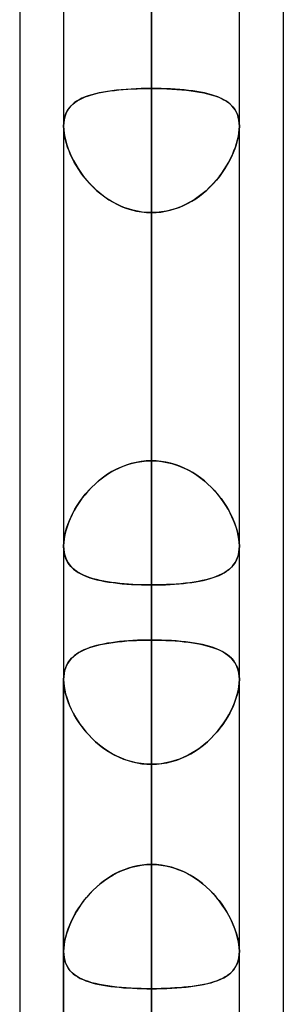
# Model space of a CAD drawing. Header units: millimetres. Extents: x -132 to 52, y -156 to 156.
# Tile 23 of 79: x -64 to -62.5, y -46.92 to -41.31. Entities that reach past the tile are written whole.
import ezdxf

# ---------------------------------------------------------------- set-up
doc = ezdxf.new("R2010")
doc.units = ezdxf.units.MM
doc.layers.add('MAIN-1', color=7, linetype='Continuous')

msp = doc.modelspace()

# ---------------------------------------------------------------- linework, layer by layer
at = {"layer": 'MAIN-1'}
for p, q in [((-63.25, 0), (-63.25, -68.2038)), ((-63.25, 0), (-63.25, -69.0087)), ((-63.25, 0), (-63.25, -62.6857)), ((-63.25, 0), (-63.25, -63.3931)), ((-63.25, 0), (-63.25, -57.167)), ((-63.25, 0), (-63.25, -57.8746)), ((-63.25, 0), (-63.25, -51.6477)), ((-63.25, 0), (-63.25, -52.3553)), ((-63.25, 0), (-63.25, -46.1275)), ((-63.25, 0), (-63.25, -46.8352)), ((-63.25, 0), (-63.25, -41.314)), ((-63.75, 0), (-63.75, -68.6965)), ((-63.75, 0), (-63.75, -68.6965)), ((-63.75, 0), (-63.75, -63.1787)), ((-63.75, 0), (-63.75, -63.1787)), ((-63.75, 0), (-63.75, -57.6605)), ((-63.75, 0), (-63.75, -57.6605)), ((-63.75, 0), (-63.75, -52.1417)), ((-63.75, 0), (-63.75, -52.1417)), ((-63.75, 0), (-63.75, -46.6221)), ((-63.75, 0), (-63.75, -46.6221)), ((-63.25, -69.0087), (-63.25, 0)), ((-63.25, -68.2038), (-63.25, 0)), ((-63.25, -63.3931), (-63.25, 0)), ((-63.25, -62.6857), (-63.25, 0)), ((-63.25, -57.8746), (-63.25, 0)), ((-63.25, -57.167), (-63.25, 0)), ((-63.25, -52.3553), (-63.25, 0)), ((-63.25, -51.6477), (-63.25, 0)), ((-63.25, -46.8352), (-63.25, 0)), ((-63.25, -46.1275), (-63.25, 0)), ((-63.25, -41.314), (-63.25, 0)), ((-62.75, -46.6221), (-62.75, 0)), ((-62.75, -46.6221), (-62.75, 0)), ((-62.75, -52.1417), (-62.75, 0)), ((-62.75, -52.1417), (-62.75, 0)), ((-62.75, -57.6605), (-62.75, 0)), ((-62.75, -57.6605), (-62.75, 0)), ((-62.75, -63.1787), (-62.75, 0)), ((-62.75, -63.1787), (-62.75, 0)), ((-62.75, -68.5822), (-62.75, 0)), ((-62.75, -68.5822), (-62.75, 0)), ((-64, -36.0271), (-64, -69.1197)), ((-64, -36.0271), (-64, -69.1197)), ((-62.5, -36.3893), (-62.5, -68.5488)), ((-62.5, -36.3893), (-62.5, -68.7575)), ((-63.25, -36.8962), (-63.25, -41.7062)), ((-63.25, -41.7062), (-63.25, -36.8962)), ((-63.25, -43.8275), (-63.25, -39.0175)), ((-63.25, -39.0175), (-63.25, -43.8275)), ((-64, -39.2091), (-64, -72.3017)), ((-64, -39.2091), (-64, -69.1197)), ((-63.25, -39.1762), (-63.25, -52.7)), ((-63.75, -39.5486), (-63.75, -53.2)), ((-63.75, -39.5486), (-63.75, -53.2)), ((-62.5, -39.5712), (-62.5, -68.7575)), ((-62.5, -39.5712), (-62.5, -71.9395)), ((-62.75, -53.2), (-62.75, -39.6748)), ((-62.75, -53.2), (-62.75, -39.6748)), ((-63.25, -53.7), (-63.25, -40.0337)), ((-63.25, -40.0337), (-63.25, -44.8487)), ((-63.25, -44.8487), (-63.25, -40.0337)), ((-63.25, -46.1275), (-63.25, -41.314)), ((-63.25, -41.314), (-63.25, -46.1275)), ((-63.5907, -41.7416), (-63.5712, -41.7364)), ((-63.5693, -41.7359), (-63.5902, -41.7415)), ((-63.5712, -41.7364), (-63.5508, -41.7316)), ((-63.5472, -41.7309), (-63.5693, -41.7359)), ((-63.5508, -41.7316), (-63.5295, -41.7274)), ((-63.524, -41.7264), (-63.5472, -41.7309)), ((-63.5295, -41.7274), (-63.5073, -41.7235)), ((-63.4999, -41.7224), (-63.524, -41.7264)), ((-63.5073, -41.7235), (-63.4843, -41.7201)), ((-63.4748, -41.7189), (-63.4999, -41.7224)), ((-63.4843, -41.7201), (-63.4604, -41.7172)), ((-63.4489, -41.7159), (-63.4748, -41.7189)), ((-63.4604, -41.7172), (-63.4358, -41.7145)), ((-63.4221, -41.7132), (-63.4489, -41.7159)), ((-63.4358, -41.7145), (-63.4105, -41.7123)), ((-63.3945, -41.7111), (-63.4221, -41.7132)), ((-63.4105, -41.7123), (-63.3848, -41.7104)), ((-63.3663, -41.7093), (-63.3945, -41.7111)), ((-63.3848, -41.7104), (-63.3585, -41.7088)), ((-63.3377, -41.7079), (-63.3663, -41.7093)), ((-63.3585, -41.7088), (-63.3319, -41.7077)), ((-63.3088, -41.7069), (-63.3377, -41.7079)), ((-63.3319, -41.7077), (-63.3049, -41.7068)), ((-63.2795, -41.7063), (-63.3088, -41.7069)), ((-63.3049, -41.7068), (-63.2775, -41.7063)), ((-63.25, -41.7062), (-63.2795, -41.7063)), ((-63.2775, -41.7063), (-63.25, -41.7062)), ((-63.25, -43.8275), (-63.25, -41.7062)), ((-63.25, -41.7062), (-63.25, -43.8275)), ((-63.2225, -41.7063), (-63.25, -41.7062)), ((-63.25, -41.7062), (-63.2205, -41.7063)), ((-63.1951, -41.7068), (-63.2225, -41.7063)), ((-63.2205, -41.7063), (-63.1912, -41.7069)), ((-63.1681, -41.7077), (-63.1951, -41.7068)), ((-63.1912, -41.7069), (-63.1623, -41.7079)), ((-63.1415, -41.7088), (-63.1681, -41.7077)), ((-63.1623, -41.7079), (-63.1337, -41.7093)), ((-63.1152, -41.7104), (-63.1415, -41.7088)), ((-63.1337, -41.7093), (-63.1055, -41.7111)), ((-63.0895, -41.7123), (-63.1152, -41.7104)), ((-63.1055, -41.7111), (-63.0779, -41.7132)), ((-63.0642, -41.7145), (-63.0895, -41.7123)), ((-63.0779, -41.7132), (-63.0511, -41.7159)), ((-63.0396, -41.7172), (-63.0642, -41.7145)), ((-63.0511, -41.7159), (-63.0252, -41.7189)), ((-63.0157, -41.7201), (-63.0396, -41.7172)), ((-63.0252, -41.7189), (-63.0001, -41.7224)), ((-62.9927, -41.7235), (-63.0157, -41.7201)), ((-63.0001, -41.7224), (-62.976, -41.7264)), ((-62.9705, -41.7274), (-62.9927, -41.7235)), ((-62.976, -41.7264), (-62.9528, -41.7309)), ((-62.9492, -41.7316), (-62.9705, -41.7274)), ((-62.9528, -41.7309), (-62.9307, -41.7359)), ((-62.9288, -41.7364), (-62.9492, -41.7316)), ((-62.9307, -41.7359), (-62.9098, -41.7415)), ((-62.9093, -41.7416), (-62.9288, -41.7364)), ((-63.7079, -41.8046), (-63.6972, -41.7944)), ((-63.6897, -41.7881), (-63.7019, -41.7986)), ((-63.6972, -41.7944), (-63.6854, -41.7849)), ((-63.6763, -41.7786), (-63.6897, -41.7881)), ((-63.6854, -41.7849), (-63.6724, -41.7761)), ((-63.6616, -41.7698), (-63.6763, -41.7786)), ((-63.6724, -41.7761), (-63.6582, -41.768)), ((-63.6456, -41.7617), (-63.6616, -41.7698)), ((-63.6582, -41.768), (-63.643, -41.7605)), ((-63.6284, -41.7543), (-63.6456, -41.7617)), ((-63.643, -41.7605), (-63.6267, -41.7537)), ((-63.6099, -41.7476), (-63.6284, -41.7543)), ((-63.6267, -41.7537), (-63.6092, -41.7474)), ((-63.5902, -41.7415), (-63.6099, -41.7476)), ((-63.6092, -41.7474), (-63.5907, -41.7416)), ((-62.9098, -41.7415), (-62.8901, -41.7476)), ((-62.8908, -41.7474), (-62.9093, -41.7416)), ((-62.8733, -41.7537), (-62.8908, -41.7474)), ((-62.8901, -41.7476), (-62.8716, -41.7543)), ((-62.857, -41.7605), (-62.8733, -41.7537)), ((-62.8716, -41.7543), (-62.8544, -41.7617)), ((-62.8418, -41.768), (-62.857, -41.7605)), ((-62.8544, -41.7617), (-62.8384, -41.7698)), ((-62.8276, -41.7761), (-62.8418, -41.768)), ((-62.8384, -41.7698), (-62.8237, -41.7786)), ((-62.8146, -41.7849), (-62.8276, -41.7761)), ((-62.8237, -41.7786), (-62.8103, -41.7881)), ((-62.8028, -41.7944), (-62.8146, -41.7849)), ((-62.8103, -41.7881), (-62.7981, -41.7986)), ((-62.7921, -41.8046), (-62.8028, -41.7944)), ((-63.7376, -41.8508), (-63.743, -41.8668)), ((-63.7392, -41.8549), (-63.7332, -41.8409)), ((-63.7307, -41.8361), (-63.7376, -41.8508)), ((-63.7332, -41.8409), (-63.7259, -41.8278)), ((-63.7224, -41.8225), (-63.7307, -41.8361)), ((-63.7259, -41.8278), (-63.7175, -41.8158)), ((-63.7128, -41.81), (-63.7224, -41.8225)), ((-63.7175, -41.8158), (-63.7079, -41.8046)), ((-63.7019, -41.7986), (-63.7128, -41.81)), ((-62.7981, -41.7986), (-62.7872, -41.81)), ((-62.7825, -41.8158), (-62.7921, -41.8046)), ((-62.7872, -41.81), (-62.7776, -41.8225)), ((-62.7741, -41.8278), (-62.7825, -41.8158)), ((-62.7776, -41.8225), (-62.7693, -41.8361)), ((-62.7668, -41.8409), (-62.7741, -41.8278)), ((-62.7693, -41.8361), (-62.7624, -41.8508)), ((-62.7608, -41.8549), (-62.7668, -41.8409)), ((-62.7624, -41.8508), (-62.757, -41.8668)), ((-63.7492, -41.9021), (-63.75, -41.9212)), ((-63.75, -41.9212), (-63.7493, -41.9033)), ((-63.7493, -41.9033), (-63.7473, -41.8862)), ((-63.7469, -41.8839), (-63.7492, -41.9021)), ((-63.7473, -41.8862), (-63.7439, -41.8701)), ((-63.743, -41.8668), (-63.7469, -41.8839)), ((-63.7439, -41.8701), (-63.7392, -41.8549)), ((-62.7561, -41.8701), (-62.7608, -41.8549)), ((-62.757, -41.8668), (-62.7531, -41.8839)), ((-62.7527, -41.8862), (-62.7561, -41.8701)), ((-62.7531, -41.8839), (-62.7508, -41.9021)), ((-62.7507, -41.9033), (-62.7527, -41.8862)), ((-62.7508, -41.9021), (-62.75, -41.9212)), ((-62.75, -41.9212), (-62.7507, -41.9033)), ((-63.75, -41.9212), (-63.7493, -41.9408)), ((-63.7494, -41.9395), (-63.75, -41.9212)), ((-63.75, -41.9212), (-63.75, -44.3126)), ((-63.75, -41.9212), (-63.75, -44.3126)), ((-63.7475, -41.9586), (-63.7494, -41.9395)), ((-63.7493, -41.9408), (-63.7471, -41.9613)), ((-63.7442, -41.9784), (-63.7475, -41.9586)), ((-63.7471, -41.9613), (-63.7434, -41.9826)), ((-62.7529, -41.9613), (-62.7566, -41.9826)), ((-62.7558, -41.9784), (-62.7525, -41.9586)), ((-62.7507, -41.9408), (-62.7529, -41.9613)), ((-62.7525, -41.9586), (-62.7506, -41.9395)), ((-62.75, -41.9212), (-62.7507, -41.9408)), ((-62.7506, -41.9395), (-62.75, -41.9212)), ((-62.75, -44.3126), (-62.75, -41.9212)), ((-62.75, -44.3126), (-62.75, -41.9212)), ((-63.7398, -41.9989), (-63.7442, -41.9784)), ((-63.7434, -41.9826), (-63.7384, -42.0045)), ((-63.7341, -42.0197), (-63.7398, -41.9989)), ((-63.7384, -42.0045), (-63.732, -42.0267)), ((-63.7273, -42.0408), (-63.7341, -42.0197)), ((-62.7727, -42.0408), (-62.7659, -42.0197)), ((-62.7616, -42.0045), (-62.768, -42.0267)), ((-62.7659, -42.0197), (-62.7602, -41.9989)), ((-62.7566, -41.9826), (-62.7616, -42.0045)), ((-62.7602, -41.9989), (-62.7558, -41.9784)), ((-63.732, -42.0267), (-63.7243, -42.0492)), ((-63.7194, -42.062), (-63.7273, -42.0408)), ((-63.7243, -42.0492), (-63.7153, -42.0718)), ((-63.7104, -42.0833), (-63.7194, -42.062)), ((-63.7153, -42.0718), (-63.7052, -42.0945)), ((-62.7847, -42.0718), (-62.7948, -42.0945)), ((-62.7896, -42.0833), (-62.7806, -42.062)), ((-62.7757, -42.0492), (-62.7847, -42.0718)), ((-62.7806, -42.062), (-62.7727, -42.0408)), ((-62.768, -42.0267), (-62.7757, -42.0492)), ((-63.7003, -42.1046), (-63.7104, -42.0833)), ((-63.7052, -42.0945), (-63.6938, -42.1172)), ((-63.6893, -42.1257), (-63.7003, -42.1046)), ((-63.6938, -42.1172), (-63.6812, -42.1399)), ((-63.6772, -42.1467), (-63.6893, -42.1257)), ((-62.8228, -42.1467), (-62.8107, -42.1257)), ((-62.8062, -42.1172), (-62.8188, -42.1399)), ((-62.8107, -42.1257), (-62.7997, -42.1046)), ((-62.7948, -42.0945), (-62.8062, -42.1172)), ((-62.7997, -42.1046), (-62.7896, -42.0833)), ((-63.6812, -42.1399), (-63.6675, -42.1624)), ((-63.6641, -42.1676), (-63.6772, -42.1467)), ((-63.6675, -42.1624), (-63.6525, -42.1847)), ((-63.65, -42.1882), (-63.6641, -42.1676)), ((-63.6525, -42.1847), (-63.6363, -42.2066)), ((-63.6348, -42.2086), (-63.65, -42.1882)), ((-62.8652, -42.2086), (-62.85, -42.1882)), ((-62.8475, -42.1847), (-62.8637, -42.2066)), ((-62.85, -42.1882), (-62.8359, -42.1676)), ((-62.8325, -42.1624), (-62.8475, -42.1847)), ((-62.8359, -42.1676), (-62.8228, -42.1467)), ((-62.8188, -42.1399), (-62.8325, -42.1624)), ((-63.6363, -42.2066), (-63.619, -42.2281)), ((-63.6186, -42.2285), (-63.6348, -42.2086)), ((-63.619, -42.2281), (-63.6006, -42.2489)), ((-63.6015, -42.2479), (-63.6186, -42.2285)), ((-62.881, -42.2281), (-62.8994, -42.2489)), ((-62.8985, -42.2479), (-62.8814, -42.2285)), ((-62.8814, -42.2285), (-62.8652, -42.2086)), ((-62.8637, -42.2066), (-62.881, -42.2281)), ((-63.5833, -42.2668), (-63.6015, -42.2479)), ((-63.6006, -42.2489), (-63.581, -42.2691)), ((-63.5642, -42.285), (-63.5833, -42.2668)), ((-63.581, -42.2691), (-63.5604, -42.2883)), ((-63.5441, -42.3023), (-63.5642, -42.285)), ((-63.5604, -42.2883), (-63.5388, -42.3065)), ((-62.9396, -42.2883), (-62.9612, -42.3065)), ((-62.9559, -42.3023), (-62.9358, -42.285)), ((-62.919, -42.2691), (-62.9396, -42.2883)), ((-62.9358, -42.285), (-62.9167, -42.2668)), ((-62.8994, -42.2489), (-62.919, -42.2691)), ((-62.9167, -42.2668), (-62.8985, -42.2479)), ((-63.5231, -42.3187), (-63.5441, -42.3023)), ((-63.5388, -42.3065), (-63.5163, -42.3237)), ((-63.5014, -42.3341), (-63.5231, -42.3187)), ((-63.5163, -42.3237), (-63.4928, -42.3397)), ((-63.4789, -42.3483), (-63.5014, -42.3341)), ((-63.4928, -42.3397), (-63.4685, -42.3544)), ((-63.4556, -42.3614), (-63.4789, -42.3483)), ((-63.4685, -42.3544), (-63.4432, -42.3676)), ((-63.0315, -42.3544), (-63.0568, -42.3676)), ((-63.0444, -42.3614), (-63.0211, -42.3483)), ((-63.0072, -42.3397), (-63.0315, -42.3544)), ((-63.0211, -42.3483), (-62.9986, -42.3341)), ((-62.9837, -42.3237), (-63.0072, -42.3397)), ((-62.9986, -42.3341), (-62.9769, -42.3187)), ((-62.9612, -42.3065), (-62.9837, -42.3237)), ((-62.9769, -42.3187), (-62.9559, -42.3023)), ((-63.4315, -42.3732), (-63.4556, -42.3614)), ((-63.4432, -42.3676), (-63.4172, -42.3794)), ((-63.4068, -42.3836), (-63.4315, -42.3732)), ((-63.4172, -42.3794), (-63.3905, -42.3896)), ((-63.3816, -42.3926), (-63.4068, -42.3836)), ((-63.3905, -42.3896), (-63.3632, -42.3981)), ((-63.3559, -42.4), (-63.3816, -42.3926)), ((-63.3632, -42.3981), (-63.3353, -42.4048)), ((-63.3298, -42.4058), (-63.3559, -42.4)), ((-63.3353, -42.4048), (-63.3071, -42.4096)), ((-63.3035, -42.4101), (-63.3298, -42.4058)), ((-63.3071, -42.4096), (-63.2787, -42.4125)), ((-63.2769, -42.4126), (-63.3035, -42.4101)), ((-63.2787, -42.4125), (-63.25, -42.4135)), ((-63.25, -42.4135), (-63.2769, -42.4126)), ((-63.2213, -42.4125), (-63.25, -42.4135)), ((-63.25, -42.4135), (-63.2231, -42.4126)), ((-63.2231, -42.4126), (-63.1965, -42.4101)), ((-63.1929, -42.4096), (-63.2213, -42.4125)), ((-63.1965, -42.4101), (-63.1702, -42.4058)), ((-63.1647, -42.4048), (-63.1929, -42.4096)), ((-63.1702, -42.4058), (-63.1441, -42.4)), ((-63.1368, -42.3981), (-63.1647, -42.4048)), ((-63.1441, -42.4), (-63.1184, -42.3926)), ((-63.1095, -42.3896), (-63.1368, -42.3981)), ((-63.1184, -42.3926), (-63.0932, -42.3836)), ((-63.0828, -42.3794), (-63.1095, -42.3896)), ((-63.0932, -42.3836), (-63.0685, -42.3732)), ((-63.0568, -42.3676), (-63.0828, -42.3794)), ((-63.0685, -42.3732), (-63.0444, -42.3614)), ((-63.25, -42.4135), (-63.25, -44.5348)), ((-63.25, -44.5348), (-63.25, -42.4135)), ((-63.25, -42.4135), (-63.25, -47.2231)), ((-63.25, -47.2231), (-63.25, -42.4135)), ((-63.4604, -43.8811), (-63.4358, -43.8689)), ((-63.4221, -43.8629), (-63.4489, -43.8752)), ((-63.4358, -43.8689), (-63.4105, -43.8582)), ((-63.3945, -43.8522), (-63.4221, -43.8629)), ((-63.4105, -43.8582), (-63.3848, -43.849)), ((-63.3663, -43.8434), (-63.3945, -43.8522)), ((-63.3848, -43.849), (-63.3585, -43.8413)), ((-63.3377, -43.8365), (-63.3663, -43.8434)), ((-63.3585, -43.8413), (-63.3319, -43.8353)), ((-63.3088, -43.8315), (-63.3377, -43.8365)), ((-63.3319, -43.8353), (-63.3049, -43.831)), ((-63.2795, -43.8285), (-63.3088, -43.8315)), ((-63.3049, -43.831), (-63.2775, -43.8284)), ((-63.25, -43.8275), (-63.2795, -43.8285)), ((-63.2775, -43.8284), (-63.25, -43.8275)), ((-63.25, -43.8275), (-63.2205, -43.8285)), ((-63.2225, -43.8284), (-63.25, -43.8275)), ((-63.1951, -43.831), (-63.2225, -43.8284)), ((-63.2205, -43.8285), (-63.1912, -43.8315)), ((-63.1681, -43.8353), (-63.1951, -43.831)), ((-63.1912, -43.8315), (-63.1623, -43.8365)), ((-63.1415, -43.8413), (-63.1681, -43.8353)), ((-63.1623, -43.8365), (-63.1337, -43.8434)), ((-63.1152, -43.849), (-63.1415, -43.8413)), ((-63.1337, -43.8434), (-63.1055, -43.8522)), ((-63.0895, -43.8582), (-63.1152, -43.849)), ((-63.1055, -43.8522), (-63.0779, -43.8629)), ((-63.0642, -43.8689), (-63.0895, -43.8582)), ((-63.0779, -43.8629), (-63.0511, -43.8752)), ((-63.0396, -43.8811), (-63.0642, -43.8689)), ((-63.5508, -43.942), (-63.5295, -43.9251)), ((-63.524, -43.9211), (-63.5472, -43.939)), ((-63.5295, -43.9251), (-63.5073, -43.9093)), ((-63.4999, -43.9044), (-63.524, -43.9211)), ((-63.5073, -43.9093), (-63.4843, -43.8946)), ((-63.4748, -43.889), (-63.4999, -43.9044)), ((-63.4843, -43.8946), (-63.4604, -43.8811)), ((-63.4489, -43.8752), (-63.4748, -43.889)), ((-63.0511, -43.8752), (-63.0252, -43.889)), ((-63.0157, -43.8946), (-63.0396, -43.8811)), ((-63.0252, -43.889), (-63.0001, -43.9044)), ((-62.9927, -43.9093), (-63.0157, -43.8946)), ((-63.0001, -43.9044), (-62.976, -43.9211)), ((-62.9705, -43.9251), (-62.9927, -43.9093)), ((-62.976, -43.9211), (-62.9528, -43.939)), ((-62.9492, -43.942), (-62.9705, -43.9251)), ((-63.5902, -43.9782), (-63.6099, -43.999)), ((-63.6092, -43.9983), (-63.5907, -43.9787)), ((-63.5907, -43.9787), (-63.5712, -43.9599)), ((-63.5693, -43.9582), (-63.5902, -43.9782)), ((-63.5712, -43.9599), (-63.5508, -43.942)), ((-63.5472, -43.939), (-63.5693, -43.9582)), ((-62.9528, -43.939), (-62.9307, -43.9582)), ((-62.9288, -43.9599), (-62.9492, -43.942)), ((-62.9307, -43.9582), (-62.9098, -43.9782)), ((-62.9093, -43.9787), (-62.9288, -43.9599)), ((-62.9098, -43.9782), (-62.8901, -43.999)), ((-62.8908, -43.9983), (-62.9093, -43.9787)), ((-63.6582, -44.0602), (-63.643, -44.0391)), ((-63.6284, -44.0206), (-63.6456, -44.0426)), ((-63.643, -44.0391), (-63.6267, -44.0184)), ((-63.6099, -43.999), (-63.6284, -44.0206)), ((-63.6267, -44.0184), (-63.6092, -43.9983)), ((-62.8733, -44.0184), (-62.8908, -43.9983)), ((-62.8901, -43.999), (-62.8716, -44.0206)), ((-62.857, -44.0391), (-62.8733, -44.0184)), ((-62.8716, -44.0206), (-62.8544, -44.0426)), ((-62.8418, -44.0602), (-62.857, -44.0391)), ((-63.6763, -44.0879), (-63.6897, -44.1108)), ((-63.6854, -44.1032), (-63.6724, -44.0816)), ((-63.6616, -44.0651), (-63.6763, -44.0879)), ((-63.6724, -44.0816), (-63.6582, -44.0602)), ((-63.6456, -44.0426), (-63.6616, -44.0651)), ((-62.8544, -44.0426), (-62.8384, -44.0651)), ((-62.8276, -44.0816), (-62.8418, -44.0602)), ((-62.8384, -44.0651), (-62.8237, -44.0879)), ((-62.8146, -44.1032), (-62.8276, -44.0816)), ((-62.8237, -44.0879), (-62.8103, -44.1108)), ((-63.7175, -44.1684), (-63.7079, -44.1466)), ((-63.7019, -44.134), (-63.7128, -44.1573)), ((-63.7079, -44.1466), (-63.6972, -44.1249)), ((-63.6897, -44.1108), (-63.7019, -44.134)), ((-63.6972, -44.1249), (-63.6854, -44.1032)), ((-62.8028, -44.1249), (-62.8146, -44.1032)), ((-62.8103, -44.1108), (-62.7981, -44.134)), ((-62.7921, -44.1466), (-62.8028, -44.1249)), ((-62.7981, -44.134), (-62.7872, -44.1573)), ((-62.7825, -44.1684), (-62.7921, -44.1466)), ((-63.7307, -44.2039), (-63.7376, -44.2269)), ((-63.7332, -44.2116), (-63.7259, -44.1901)), ((-63.7224, -44.1807), (-63.7307, -44.2039)), ((-63.7259, -44.1901), (-63.7175, -44.1684)), ((-63.7128, -44.1573), (-63.7224, -44.1807)), ((-62.7872, -44.1573), (-62.7776, -44.1807)), ((-62.7741, -44.1901), (-62.7825, -44.1684)), ((-62.7776, -44.1807), (-62.7693, -44.2039)), ((-62.7668, -44.2116), (-62.7741, -44.1901)), ((-62.7693, -44.2039), (-62.7624, -44.2269)), ((-63.7473, -44.2742), (-63.7439, -44.2538)), ((-63.743, -44.2495), (-63.7469, -44.2714)), ((-63.7439, -44.2538), (-63.7392, -44.2329)), ((-63.7376, -44.2269), (-63.743, -44.2495)), ((-63.7392, -44.2329), (-63.7332, -44.2116)), ((-62.7608, -44.2329), (-62.7668, -44.2116)), ((-62.7624, -44.2269), (-62.757, -44.2495)), ((-62.7561, -44.2538), (-62.7608, -44.2329)), ((-62.757, -44.2495), (-62.7531, -44.2714)), ((-62.7527, -44.2742), (-62.7561, -44.2538)), ((-63.7492, -44.2925), (-63.75, -44.3126)), ((-63.75, -44.3125), (-63.7493, -44.2938)), ((-63.75, -44.3131), (-63.75, -44.3125)), ((-63.75, -44.3126), (-63.7493, -44.3313)), ((-63.75, -44.3136), (-63.75, -44.3131)), ((-63.75, -44.3141), (-63.75, -44.3136)), ((-63.75, -44.3146), (-63.75, -44.3141)), ((-63.75, -44.3152), (-63.75, -44.3146)), ((-63.75, -44.3157), (-63.75, -44.3152)), ((-63.7491, -44.333), (-63.75, -44.3157)), ((-63.7493, -44.2938), (-63.7473, -44.2742)), ((-63.7469, -44.2714), (-63.7492, -44.2925)), ((-62.7531, -44.2714), (-62.7508, -44.2925)), ((-62.7507, -44.2938), (-62.7527, -44.2742)), ((-62.7508, -44.2925), (-62.75, -44.3126)), ((-62.75, -44.314), (-62.7508, -44.3326)), ((-62.75, -44.3125), (-62.7507, -44.2938)), ((-62.7506, -44.3301), (-62.75, -44.3125)), ((-62.75, -44.3126), (-62.75, -44.3128)), ((-62.75, -44.3128), (-62.75, -44.3131)), ((-62.75, -44.3131), (-62.75, -44.3133)), ((-62.75, -44.3133), (-62.75, -44.3136)), ((-62.75, -44.3136), (-62.75, -44.3138)), ((-62.75, -44.3138), (-62.75, -44.314)), ((-63.7493, -44.3313), (-63.7471, -44.349)), ((-63.747, -44.3494), (-63.7491, -44.333)), ((-63.7471, -44.349), (-63.7434, -44.3658)), ((-63.7436, -44.3651), (-63.747, -44.3494)), ((-63.739, -44.3798), (-63.7436, -44.3651)), ((-63.7434, -44.3658), (-63.7384, -44.3815)), ((-62.7569, -44.3669), (-62.762, -44.3824)), ((-62.7602, -44.3776), (-62.7558, -44.3626)), ((-62.7531, -44.3502), (-62.7569, -44.3669)), ((-62.7558, -44.3626), (-62.7525, -44.3468)), ((-62.7508, -44.3326), (-62.7531, -44.3502)), ((-62.7525, -44.3468), (-62.7506, -44.3301)), ((-63.7332, -44.3936), (-63.739, -44.3798)), ((-63.7384, -44.3815), (-63.732, -44.396)), ((-63.7262, -44.4064), (-63.7332, -44.3936)), ((-63.732, -44.396), (-63.7243, -44.4095)), ((-63.7182, -44.4183), (-63.7262, -44.4064)), ((-63.7243, -44.4095), (-63.7153, -44.422)), ((-63.7091, -44.4293), (-63.7182, -44.4183)), ((-63.7153, -44.422), (-63.7052, -44.4335)), ((-63.699, -44.4396), (-63.7091, -44.4293)), ((-62.7997, -44.4383), (-62.7896, -44.4279)), ((-62.7852, -44.4227), (-62.7954, -44.4341)), ((-62.7896, -44.4279), (-62.7806, -44.4167)), ((-62.7762, -44.4103), (-62.7852, -44.4227)), ((-62.7806, -44.4167), (-62.7727, -44.4046)), ((-62.7685, -44.3969), (-62.7762, -44.4103)), ((-62.7727, -44.4046), (-62.7659, -44.3916)), ((-62.762, -44.3824), (-62.7685, -44.3969)), ((-62.7659, -44.3916), (-62.7602, -44.3776)), ((-63.7052, -44.4335), (-63.6938, -44.4442)), ((-63.6879, -44.4491), (-63.699, -44.4396)), ((-63.6938, -44.4442), (-63.6812, -44.4541)), ((-63.6758, -44.4579), (-63.6879, -44.4491)), ((-63.6812, -44.4541), (-63.6675, -44.4632)), ((-63.6626, -44.4661), (-63.6758, -44.4579)), ((-63.6675, -44.4632), (-63.6525, -44.4717)), ((-63.6485, -44.4737), (-63.6626, -44.4661)), ((-63.6525, -44.4717), (-63.6363, -44.4795)), ((-63.6333, -44.4808), (-63.6485, -44.4737)), ((-63.6363, -44.4795), (-63.619, -44.4867)), ((-63.6171, -44.4874), (-63.6333, -44.4808)), ((-63.619, -44.4867), (-63.6006, -44.4933)), ((-63.6, -44.4935), (-63.6171, -44.4874)), ((-62.8817, -44.4869), (-62.9001, -44.4935)), ((-62.8985, -44.493), (-62.8814, -44.4868)), ((-62.8644, -44.4798), (-62.8817, -44.4869)), ((-62.8814, -44.4868), (-62.8652, -44.4802)), ((-62.8652, -44.4802), (-62.85, -44.473)), ((-62.8482, -44.4721), (-62.8644, -44.4798)), ((-62.85, -44.473), (-62.8359, -44.4652)), ((-62.8332, -44.4636), (-62.8482, -44.4721)), ((-62.8359, -44.4652), (-62.8228, -44.4569)), ((-62.8194, -44.4545), (-62.8332, -44.4636)), ((-62.8228, -44.4569), (-62.8107, -44.448)), ((-62.8068, -44.4447), (-62.8194, -44.4545)), ((-62.8107, -44.448), (-62.7997, -44.4383)), ((-62.7954, -44.4341), (-62.8068, -44.4447)), ((-63.6006, -44.4933), (-63.581, -44.4993)), ((-63.5818, -44.499), (-63.6, -44.4935)), ((-63.5627, -44.5042), (-63.5818, -44.499)), ((-63.581, -44.4993), (-63.5604, -44.5048)), ((-63.5427, -44.5089), (-63.5627, -44.5042)), ((-63.5604, -44.5048), (-63.5388, -44.5097)), ((-63.5218, -44.5131), (-63.5427, -44.5089)), ((-63.5388, -44.5097), (-63.5163, -44.5142)), ((-63.5001, -44.517), (-63.5218, -44.5131)), ((-63.5163, -44.5142), (-63.4928, -44.5182)), ((-63.4777, -44.5204), (-63.5001, -44.517)), ((-63.4928, -44.5182), (-63.4685, -44.5217)), ((-63.4545, -44.5235), (-63.4777, -44.5204)), ((-63.4685, -44.5217), (-63.4432, -44.5248)), ((-63.4306, -44.5261), (-63.4545, -44.5235)), ((-63.4432, -44.5248), (-63.4172, -44.5275)), ((-63.406, -44.5285), (-63.4306, -44.5261)), ((-63.4172, -44.5275), (-63.3905, -44.5297)), ((-63.3808, -44.5304), (-63.406, -44.5285)), ((-63.3905, -44.5297), (-63.3632, -44.5315)), ((-63.3553, -44.532), (-63.3808, -44.5304)), ((-63.3632, -44.5315), (-63.3353, -44.533)), ((-63.3294, -44.5332), (-63.3553, -44.532)), ((-63.3353, -44.533), (-63.3071, -44.534)), ((-63.3032, -44.5341), (-63.3294, -44.5332)), ((-63.3071, -44.534), (-63.2787, -44.5346)), ((-63.2767, -44.5346), (-63.3032, -44.5341)), ((-63.2787, -44.5346), (-63.25, -44.5348)), ((-63.25, -44.5348), (-63.2767, -44.5346)), ((-63.2214, -44.5346), (-63.25, -44.5348)), ((-63.25, -44.5348), (-63.2231, -44.5346)), ((-63.25, -49.3444), (-63.25, -44.5348)), ((-63.25, -44.5348), (-63.25, -49.3444)), ((-63.2231, -44.5346), (-63.1965, -44.5341)), ((-63.193, -44.534), (-63.2214, -44.5346)), ((-63.1965, -44.5341), (-63.1702, -44.5332)), ((-63.1649, -44.533), (-63.193, -44.534)), ((-63.1702, -44.5332), (-63.1441, -44.532)), ((-63.1371, -44.5316), (-63.1649, -44.533)), ((-63.1441, -44.532), (-63.1184, -44.5304)), ((-63.1098, -44.5297), (-63.1371, -44.5316)), ((-63.1184, -44.5304), (-63.0932, -44.5284)), ((-63.0832, -44.5275), (-63.1098, -44.5297)), ((-63.0932, -44.5284), (-63.0685, -44.526)), ((-63.0572, -44.5248), (-63.0832, -44.5275)), ((-63.0685, -44.526), (-63.0444, -44.5233)), ((-63.032, -44.5218), (-63.0572, -44.5248)), ((-63.0444, -44.5233), (-63.0211, -44.5203)), ((-63.0077, -44.5182), (-63.032, -44.5218)), ((-63.0211, -44.5203), (-62.9986, -44.5168)), ((-62.9843, -44.5143), (-63.0077, -44.5182)), ((-62.9986, -44.5168), (-62.9769, -44.5129)), ((-62.9618, -44.5098), (-62.9843, -44.5143)), ((-62.9769, -44.5129), (-62.9559, -44.5086)), ((-62.9402, -44.5049), (-62.9618, -44.5098)), ((-62.9559, -44.5086), (-62.9358, -44.5038)), ((-62.9197, -44.4995), (-62.9402, -44.5049)), ((-62.9358, -44.5038), (-62.9167, -44.4986)), ((-62.9001, -44.4935), (-62.9197, -44.4995)), ((-62.9167, -44.4986), (-62.8985, -44.493)), ((-63.5637, -44.8807), (-63.5828, -44.8861)), ((-63.5814, -44.8857), (-63.5609, -44.88)), ((-63.5436, -44.8759), (-63.5637, -44.8807)), ((-63.5609, -44.88), (-63.5393, -44.8749)), ((-63.5227, -44.8714), (-63.5436, -44.8759)), ((-63.5393, -44.8749), (-63.5168, -44.8703)), ((-63.501, -44.8674), (-63.5227, -44.8714)), ((-63.5168, -44.8703), (-63.4933, -44.8661)), ((-63.4785, -44.8638), (-63.501, -44.8674)), ((-63.4933, -44.8661), (-63.4689, -44.8624)), ((-63.4552, -44.8606), (-63.4785, -44.8638)), ((-63.4689, -44.8624), (-63.4437, -44.8592)), ((-63.4312, -44.8578), (-63.4552, -44.8606)), ((-63.4437, -44.8592), (-63.4175, -44.8564)), ((-63.4066, -44.8554), (-63.4312, -44.8578)), ((-63.4175, -44.8564), (-63.3907, -44.854)), ((-63.3813, -44.8533), (-63.4066, -44.8554)), ((-63.3907, -44.854), (-63.3634, -44.8521)), ((-63.3556, -44.8516), (-63.3813, -44.8533)), ((-63.3634, -44.8521), (-63.3356, -44.8506)), ((-63.3296, -44.8503), (-63.3556, -44.8516)), ((-63.3356, -44.8506), (-63.3074, -44.8495)), ((-63.3033, -44.8494), (-63.3296, -44.8503)), ((-63.3074, -44.8495), (-63.2789, -44.8489)), ((-63.2768, -44.8488), (-63.3033, -44.8494)), ((-63.2789, -44.8489), (-63.25, -44.8487)), ((-63.25, -44.8487), (-63.2768, -44.8488)), ((-63.25, -44.8487), (-63.25, -60.5)), ((-63.2211, -44.8489), (-63.25, -44.8487)), ((-63.25, -44.8487), (-63.2224, -44.8488)), ((-63.2224, -44.8488), (-63.1951, -44.8494)), ((-63.1924, -44.8495), (-63.2211, -44.8489)), ((-63.1951, -44.8494), (-63.168, -44.8504)), ((-63.1642, -44.8506), (-63.1924, -44.8495)), ((-63.168, -44.8504), (-63.1412, -44.8518)), ((-63.1363, -44.8521), (-63.1642, -44.8506)), ((-63.1412, -44.8518), (-63.1148, -44.8536)), ((-63.1089, -44.854), (-63.1363, -44.8521)), ((-63.1148, -44.8536), (-63.0889, -44.8558)), ((-63.0821, -44.8564), (-63.1089, -44.854)), ((-63.0889, -44.8558), (-63.0636, -44.8583)), ((-63.0559, -44.8592), (-63.0821, -44.8564)), ((-63.0636, -44.8583), (-63.039, -44.8613)), ((-63.0306, -44.8625), (-63.0559, -44.8592)), ((-63.039, -44.8613), (-63.0153, -44.8647)), ((-63.0062, -44.8662), (-63.0306, -44.8625)), ((-63.0153, -44.8647), (-62.9923, -44.8686)), ((-62.9827, -44.8704), (-63.0062, -44.8662)), ((-62.9923, -44.8686), (-62.9702, -44.8729)), ((-62.9601, -44.875), (-62.9827, -44.8704)), ((-62.9702, -44.8729), (-62.9489, -44.8776)), ((-62.9385, -44.8802), (-62.9601, -44.875)), ((-62.9489, -44.8776), (-62.9286, -44.8828)), ((-62.918, -44.8858), (-62.9385, -44.8802)), ((-63.6887, -44.9374), (-63.6998, -44.9472)), ((-63.6936, -44.9415), (-63.6811, -44.9316)), ((-63.6766, -44.9284), (-63.6887, -44.9374)), ((-63.6811, -44.9316), (-63.6674, -44.9224)), ((-63.6635, -44.92), (-63.6766, -44.9284)), ((-63.6674, -44.9224), (-63.6525, -44.9138)), ((-63.6494, -44.9122), (-63.6635, -44.92)), ((-63.6525, -44.9138), (-63.6364, -44.9059)), ((-63.6342, -44.9049), (-63.6494, -44.9122)), ((-63.6364, -44.9059), (-63.6192, -44.8986)), ((-63.6181, -44.8981), (-63.6342, -44.9049)), ((-63.6192, -44.8986), (-63.6009, -44.8918)), ((-63.6009, -44.8918), (-63.6181, -44.8981)), ((-63.6009, -44.8918), (-63.5814, -44.8857)), ((-63.5828, -44.8861), (-63.6009, -44.8918)), ((-62.9286, -44.8828), (-62.9094, -44.8885)), ((-62.8985, -44.8921), (-62.918, -44.8858)), ((-62.9094, -44.8885), (-62.8911, -44.8946)), ((-62.8802, -44.8988), (-62.8985, -44.8921)), ((-62.8911, -44.8946), (-62.8739, -44.9013)), ((-62.8629, -44.9062), (-62.8802, -44.8988)), ((-62.8739, -44.9013), (-62.8578, -44.9086)), ((-62.8469, -44.9141), (-62.8629, -44.9062)), ((-62.8578, -44.9086), (-62.8427, -44.9164)), ((-62.832, -44.9227), (-62.8469, -44.9141)), ((-62.8427, -44.9164), (-62.8288, -44.9248)), ((-62.8184, -44.932), (-62.832, -44.9227)), ((-62.8288, -44.9248), (-62.8159, -44.9339)), ((-62.8059, -44.942), (-62.8184, -44.932)), ((-62.8159, -44.9339), (-62.8041, -44.9436)), ((-63.7381, -45.0043), (-63.7317, -44.9898)), ((-63.727, -44.9813), (-63.7339, -44.9944)), ((-63.7317, -44.9898), (-63.7239, -44.9763)), ((-63.719, -44.9691), (-63.727, -44.9813)), ((-63.7239, -44.9763), (-63.715, -44.9638)), ((-63.7099, -44.9577), (-63.719, -44.9691)), ((-63.715, -44.9638), (-63.7048, -44.9522)), ((-63.6998, -44.9472), (-63.7099, -44.9577)), ((-63.7048, -44.9522), (-63.6936, -44.9415)), ((-62.7946, -44.9527), (-62.8059, -44.942)), ((-62.8041, -44.9436), (-62.7933, -44.9542)), ((-62.7845, -44.9644), (-62.7946, -44.9527)), ((-62.7933, -44.9542), (-62.7836, -44.9656)), ((-62.7756, -44.977), (-62.7845, -44.9644)), ((-62.7836, -44.9656), (-62.775, -44.9779)), ((-62.7679, -44.9906), (-62.7756, -44.977)), ((-62.775, -44.9779), (-62.7676, -44.9912)), ((-62.7616, -45.0052), (-62.7679, -44.9906)), ((-62.7676, -44.9912), (-62.7614, -45.0055)), ((-63.7474, -45.0396), (-63.7494, -45.0564)), ((-63.7492, -45.0543), (-63.7469, -45.0366)), ((-63.7442, -45.0236), (-63.7474, -45.0396)), ((-63.7469, -45.0366), (-63.7432, -45.0199)), ((-63.7396, -45.0085), (-63.7442, -45.0236)), ((-63.7432, -45.0199), (-63.7381, -45.0043)), ((-63.7339, -44.9944), (-63.7396, -45.0085)), ((-62.7565, -45.0209), (-62.7616, -45.0052)), ((-62.7614, -45.0055), (-62.7565, -45.0209)), ((-62.7529, -45.0377), (-62.7565, -45.0209)), ((-62.7565, -45.0209), (-62.753, -45.0372)), ((-62.753, -45.0372), (-62.7508, -45.0544)), ((-62.7507, -45.0554), (-62.7529, -45.0377)), ((-63.75, -45.0728), (-63.7492, -45.0543)), ((-63.7494, -45.0564), (-63.75, -45.0741)), ((-63.75, -45.073), (-63.75, -45.0728)), ((-63.75, -45.0732), (-63.75, -45.073)), ((-63.75, -45.0734), (-63.75, -45.0732)), ((-63.75, -45.0736), (-63.75, -45.0734)), ((-63.75, -45.0739), (-63.75, -45.0736)), ((-63.75, -45.0741), (-63.75, -45.0739)), ((-63.75, -45.074), (-63.75, -61)), ((-63.75, -61), (-63.75, -45.074)), ((-63.7492, -45.0942), (-63.75, -45.0741)), ((-63.75, -45.0741), (-63.7493, -45.0931)), ((-63.7493, -45.0931), (-63.7472, -45.1131)), ((-63.7469, -45.1153), (-63.7492, -45.0942)), ((-62.7531, -45.1153), (-62.7508, -45.0942)), ((-62.7507, -45.0931), (-62.7528, -45.1131)), ((-62.7508, -45.0544), (-62.75, -45.0725)), ((-62.7508, -45.0942), (-62.75, -45.0741)), ((-62.75, -45.0741), (-62.7507, -45.0554)), ((-62.75, -45.0741), (-62.7507, -45.0931)), ((-62.75, -45.0725), (-62.75, -45.0728)), ((-62.75, -45.0728), (-62.75, -45.0731)), ((-62.75, -45.0731), (-62.75, -45.0733)), ((-62.75, -45.0733), (-62.75, -45.0736)), ((-62.75, -45.0736), (-62.75, -45.0738)), ((-62.75, -45.0738), (-62.75, -45.0741)), ((-62.75, -61), (-62.75, -45.074)), ((-62.75, -61), (-62.75, -45.074)), ((-63.7472, -45.1131), (-63.7437, -45.1339)), ((-63.743, -45.1373), (-63.7469, -45.1153)), ((-63.7437, -45.1339), (-63.7388, -45.1552)), ((-63.7375, -45.1599), (-63.743, -45.1373)), ((-63.7388, -45.1552), (-63.7326, -45.1769)), ((-63.7307, -45.1828), (-63.7375, -45.1599)), ((-62.7693, -45.1828), (-62.7625, -45.1599)), ((-62.7612, -45.1552), (-62.7674, -45.1769)), ((-62.7625, -45.1599), (-62.757, -45.1373)), ((-62.7563, -45.1339), (-62.7612, -45.1552)), ((-62.757, -45.1373), (-62.7531, -45.1153)), ((-62.7528, -45.1131), (-62.7563, -45.1339)), ((-63.7326, -45.1769), (-63.7251, -45.1988)), ((-63.7224, -45.2059), (-63.7307, -45.1828)), ((-63.7251, -45.1988), (-63.7163, -45.2209)), ((-63.7127, -45.2292), (-63.7224, -45.2059)), ((-62.7873, -45.2292), (-62.7776, -45.2059)), ((-62.7749, -45.1988), (-62.7837, -45.2209)), ((-62.7776, -45.2059), (-62.7693, -45.1828)), ((-62.7674, -45.1769), (-62.7749, -45.1988)), ((-63.7163, -45.2209), (-63.7063, -45.2431)), ((-63.7018, -45.2524), (-63.7127, -45.2292)), ((-63.7063, -45.2431), (-63.6952, -45.2652)), ((-63.6896, -45.2755), (-63.7018, -45.2524)), ((-63.6952, -45.2652), (-63.6829, -45.2872)), ((-62.8048, -45.2652), (-62.8171, -45.2872)), ((-62.8104, -45.2755), (-62.7982, -45.2524)), ((-62.7937, -45.2431), (-62.8048, -45.2652)), ((-62.7982, -45.2524), (-62.7873, -45.2292)), ((-62.7837, -45.2209), (-62.7937, -45.2431)), ((-63.6761, -45.2985), (-63.6896, -45.2755)), ((-63.6829, -45.2872), (-63.6695, -45.3089)), ((-63.6612, -45.3213), (-63.6761, -45.2985)), ((-63.6695, -45.3089), (-63.6551, -45.3302)), ((-63.6451, -45.3438), (-63.6612, -45.3213)), ((-63.6551, -45.3302), (-63.6395, -45.3511)), ((-62.8449, -45.3302), (-62.8605, -45.3511)), ((-62.8549, -45.3438), (-62.8388, -45.3213)), ((-62.8305, -45.3089), (-62.8449, -45.3302)), ((-62.8388, -45.3213), (-62.8239, -45.2985)), ((-62.8171, -45.2872), (-62.8305, -45.3089)), ((-62.8239, -45.2985), (-62.8104, -45.2755)), ((-63.6278, -45.3658), (-63.6451, -45.3438)), ((-63.6395, -45.3511), (-63.623, -45.3715)), ((-63.6092, -45.3872), (-63.6278, -45.3658)), ((-63.623, -45.3715), (-63.6056, -45.3912)), ((-62.877, -45.3715), (-62.8944, -45.3912)), ((-62.8908, -45.3872), (-62.8722, -45.3658)), ((-62.8605, -45.3511), (-62.877, -45.3715)), ((-62.8722, -45.3658), (-62.8549, -45.3438)), ((-63.5893, -45.408), (-63.6092, -45.3872)), ((-63.6056, -45.3912), (-63.5872, -45.4102)), ((-63.5683, -45.4279), (-63.5893, -45.408)), ((-63.5872, -45.4102), (-63.5678, -45.4284)), ((-63.5461, -45.4468), (-63.5683, -45.4279)), ((-63.5678, -45.4284), (-63.5475, -45.4457)), ((-62.9539, -45.4468), (-62.9317, -45.4279)), ((-62.9322, -45.4284), (-62.9525, -45.4457)), ((-62.9128, -45.4102), (-62.9322, -45.4284)), ((-62.9317, -45.4279), (-62.9107, -45.408)), ((-62.8944, -45.3912), (-62.9128, -45.4102)), ((-62.9107, -45.408), (-62.8908, -45.3872)), ((-63.5475, -45.4457), (-63.5264, -45.4621)), ((-63.523, -45.4646), (-63.5461, -45.4468)), ((-63.5264, -45.4621), (-63.5045, -45.4774)), ((-63.4988, -45.4811), (-63.523, -45.4646)), ((-63.5045, -45.4774), (-63.4817, -45.4916)), ((-63.4738, -45.4962), (-63.4988, -45.4811)), ((-63.4817, -45.4916), (-63.4581, -45.5047)), ((-63.4478, -45.5099), (-63.4738, -45.4962)), ((-63.0522, -45.5099), (-63.0262, -45.4962)), ((-63.0183, -45.4916), (-63.0419, -45.5047)), ((-63.0262, -45.4962), (-63.0012, -45.4811)), ((-62.9955, -45.4774), (-63.0183, -45.4916)), ((-63.0012, -45.4811), (-62.977, -45.4646)), ((-62.9736, -45.4621), (-62.9955, -45.4774)), ((-62.977, -45.4646), (-62.9539, -45.4468)), ((-62.9525, -45.4457), (-62.9736, -45.4621)), ((-63.4581, -45.5047), (-63.4338, -45.5164)), ((-63.4211, -45.5219), (-63.4478, -45.5099)), ((-63.4338, -45.5164), (-63.4089, -45.5268)), ((-63.3936, -45.5324), (-63.4211, -45.5219)), ((-63.4089, -45.5268), (-63.3834, -45.5357)), ((-63.3656, -45.541), (-63.3936, -45.5324)), ((-63.3834, -45.5357), (-63.3574, -45.5432)), ((-63.3372, -45.5478), (-63.3656, -45.541)), ((-63.3574, -45.5432), (-63.3309, -45.549)), ((-63.3084, -45.5527), (-63.3372, -45.5478)), ((-63.3309, -45.549), (-63.3041, -45.5532)), ((-63.2793, -45.5556), (-63.3084, -45.5527)), ((-63.3041, -45.5532), (-63.2771, -45.5558)), ((-63.1959, -45.5532), (-63.2229, -45.5558)), ((-63.2207, -45.5556), (-63.1916, -45.5527)), ((-63.1691, -45.549), (-63.1959, -45.5532)), ((-63.1916, -45.5527), (-63.1628, -45.5478)), ((-63.1426, -45.5432), (-63.1691, -45.549)), ((-63.1628, -45.5478), (-63.1344, -45.541)), ((-63.1166, -45.5357), (-63.1426, -45.5432)), ((-63.1344, -45.541), (-63.1064, -45.5324)), ((-63.0911, -45.5268), (-63.1166, -45.5357)), ((-63.1064, -45.5324), (-63.0789, -45.5219)), ((-63.0662, -45.5164), (-63.0911, -45.5268)), ((-63.0789, -45.5219), (-63.0522, -45.5099)), ((-63.0419, -45.5047), (-63.0662, -45.5164)), ((-63.25, -45.5566), (-63.2793, -45.5556)), ((-63.2771, -45.5558), (-63.25, -45.5566)), ((-63.25, -45.5566), (-63.2207, -45.5556)), ((-63.2229, -45.5558), (-63.25, -45.5566)), ((-63.25, -61.5), (-63.25, -45.5566)), ((-63.25, -45.5566), (-63.25, -50.3701)), ((-63.25, -50.3701), (-63.25, -45.5566)), ((-63.4312, -46.1679), (-63.4551, -46.1797)), ((-63.444, -46.174), (-63.4178, -46.162)), ((-63.4065, -46.1574), (-63.4312, -46.1679)), ((-63.4178, -46.162), (-63.391, -46.1517)), ((-63.3812, -46.1484), (-63.4065, -46.1574)), ((-63.391, -46.1517), (-63.3636, -46.1431)), ((-63.3556, -46.141), (-63.3812, -46.1484)), ((-63.3636, -46.1431), (-63.3358, -46.1363)), ((-63.3296, -46.1351), (-63.3556, -46.141)), ((-63.3358, -46.1363), (-63.3075, -46.1314)), ((-63.3033, -46.1309), (-63.3296, -46.1351)), ((-63.3075, -46.1314), (-63.2789, -46.1285)), ((-63.2768, -46.1283), (-63.3033, -46.1309)), ((-63.2789, -46.1285), (-63.25, -46.1275)), ((-63.25, -46.1275), (-63.2768, -46.1283)), ((-63.25, -46.1275), (-63.2232, -46.1283)), ((-63.2211, -46.1285), (-63.25, -46.1275)), ((-63.2232, -46.1283), (-63.1967, -46.1309)), ((-63.1925, -46.1314), (-63.2211, -46.1285)), ((-63.1967, -46.1309), (-63.1704, -46.1351)), ((-63.1642, -46.1363), (-63.1925, -46.1314)), ((-63.1704, -46.1351), (-63.1444, -46.141)), ((-63.1364, -46.1431), (-63.1642, -46.1363)), ((-63.1444, -46.141), (-63.1188, -46.1484)), ((-63.109, -46.1517), (-63.1364, -46.1431)), ((-63.1188, -46.1484), (-63.0935, -46.1574)), ((-63.0822, -46.162), (-63.109, -46.1517)), ((-63.0935, -46.1574), (-63.0688, -46.1679)), ((-63.056, -46.174), (-63.0822, -46.162)), ((-63.0688, -46.1679), (-63.0449, -46.1797)), ((-63.5226, -46.2226), (-63.5436, -46.239)), ((-63.5398, -46.2359), (-63.5172, -46.2186)), ((-63.5009, -46.2071), (-63.5226, -46.2226)), ((-63.5172, -46.2186), (-63.4937, -46.2024)), ((-63.4784, -46.1928), (-63.5009, -46.2071)), ((-63.4937, -46.2024), (-63.4693, -46.1875)), ((-63.4551, -46.1797), (-63.4784, -46.1928)), ((-63.4693, -46.1875), (-63.444, -46.174)), ((-63.0307, -46.1875), (-63.056, -46.174)), ((-63.0449, -46.1797), (-63.0216, -46.1928)), ((-63.0063, -46.2024), (-63.0307, -46.1875)), ((-63.0216, -46.1928), (-62.9991, -46.2071)), ((-62.9828, -46.2186), (-63.0063, -46.2024)), ((-62.9991, -46.2071), (-62.9774, -46.2226)), ((-62.9602, -46.2359), (-62.9828, -46.2186)), ((-62.9774, -46.2226), (-62.9564, -46.239)), ((-63.6014, -46.2941), (-63.5819, -46.2738)), ((-63.5827, -46.2746), (-63.6009, -46.2935)), ((-63.5636, -46.2564), (-63.5827, -46.2746)), ((-63.5819, -46.2738), (-63.5614, -46.2544)), ((-63.5436, -46.239), (-63.5636, -46.2564)), ((-63.5614, -46.2544), (-63.5398, -46.2359)), ((-62.9386, -46.2544), (-62.9602, -46.2359)), ((-62.9564, -46.239), (-62.9364, -46.2564)), ((-62.9181, -46.2738), (-62.9386, -46.2544)), ((-62.9364, -46.2564), (-62.9173, -46.2746)), ((-62.8986, -46.2941), (-62.9181, -46.2738)), ((-62.9173, -46.2746), (-62.8991, -46.2935)), ((-63.6531, -46.3586), (-63.637, -46.3366)), ((-63.6342, -46.333), (-63.6494, -46.3534)), ((-63.637, -46.3366), (-63.6198, -46.3151)), ((-63.618, -46.313), (-63.6342, -46.333)), ((-63.6198, -46.3151), (-63.6014, -46.2941)), ((-63.6009, -46.2935), (-63.618, -46.313)), ((-62.8991, -46.2935), (-62.882, -46.313)), ((-62.8802, -46.3151), (-62.8986, -46.2941)), ((-62.882, -46.313), (-62.8658, -46.333)), ((-62.863, -46.3366), (-62.8802, -46.3151)), ((-62.8658, -46.333), (-62.8506, -46.3534)), ((-62.8469, -46.3586), (-62.863, -46.3366)), ((-63.6766, -46.395), (-63.6887, -46.4161)), ((-63.6816, -46.4035), (-63.6679, -46.3809)), ((-63.6635, -46.3741), (-63.6766, -46.395)), ((-63.6679, -46.3809), (-63.6531, -46.3586)), ((-63.6494, -46.3534), (-63.6635, -46.3741)), ((-62.8506, -46.3534), (-62.8365, -46.3741)), ((-62.8321, -46.3809), (-62.8469, -46.3586)), ((-62.8365, -46.3741), (-62.8234, -46.395)), ((-62.8184, -46.4035), (-62.8321, -46.3809)), ((-62.8234, -46.395), (-62.8113, -46.4161)), ((-63.7155, -46.4715), (-63.7054, -46.4488)), ((-63.6998, -46.4373), (-63.7099, -46.4587)), ((-63.7054, -46.4488), (-63.6941, -46.4261)), ((-63.6887, -46.4161), (-63.6998, -46.4373)), ((-63.6941, -46.4261), (-63.6816, -46.4035)), ((-62.8059, -46.4261), (-62.8184, -46.4035)), ((-62.8113, -46.4161), (-62.8002, -46.4373)), ((-62.7946, -46.4488), (-62.8059, -46.4261)), ((-62.8002, -46.4373), (-62.7901, -46.4587)), ((-62.7845, -46.4715), (-62.7946, -46.4488)), ((-63.727, -46.5016), (-63.7339, -46.5228)), ((-63.7321, -46.5167), (-63.7244, -46.4942)), ((-63.719, -46.4802), (-63.727, -46.5016)), ((-63.7244, -46.4942), (-63.7155, -46.4715)), ((-63.7099, -46.4587), (-63.719, -46.4802)), ((-62.7901, -46.4587), (-62.781, -46.4802)), ((-62.7756, -46.4942), (-62.7845, -46.4715)), ((-62.781, -46.4802), (-62.773, -46.5016)), ((-62.7679, -46.5167), (-62.7756, -46.4942)), ((-62.773, -46.5016), (-62.7661, -46.5228)), ((-63.7442, -46.5644), (-63.7474, -46.5844)), ((-63.7471, -46.5822), (-63.7435, -46.5609)), ((-63.7397, -46.5438), (-63.7442, -46.5644)), ((-63.7435, -46.5609), (-63.7384, -46.539)), ((-63.7339, -46.5228), (-63.7397, -46.5438)), ((-63.7384, -46.539), (-63.7321, -46.5167)), ((-62.7616, -46.539), (-62.7679, -46.5167)), ((-62.7661, -46.5228), (-62.7603, -46.5438)), ((-62.7565, -46.5609), (-62.7616, -46.539)), ((-62.7603, -46.5438), (-62.7558, -46.5644)), ((-62.7529, -46.5822), (-62.7565, -46.5609)), ((-62.7558, -46.5644), (-62.7526, -46.5844)), ((-63.75, -46.6221), (-63.7493, -46.6026)), ((-63.7494, -46.6036), (-63.75, -46.6221)), ((-63.7474, -46.5844), (-63.7494, -46.6036)), ((-63.7493, -46.6026), (-63.7471, -46.5822)), ((-62.7507, -46.6026), (-62.7529, -46.5822)), ((-62.7526, -46.5844), (-62.7506, -46.6036)), ((-62.75, -46.6221), (-62.7507, -46.6026)), ((-62.7506, -46.6036), (-62.75, -46.6221)), ((-63.75, -46.6221), (-63.7493, -46.6403)), ((-63.7492, -46.6413), (-63.75, -46.6221)), ((-63.7493, -46.6403), (-63.7472, -46.6577)), ((-63.7469, -46.6595), (-63.7492, -46.6413)), ((-63.7472, -46.6577), (-63.7437, -46.6741)), ((-63.743, -46.6767), (-63.7469, -46.6595)), ((-63.7437, -46.6741), (-63.7388, -46.6894)), ((-63.7375, -46.6926), (-63.743, -46.6767)), ((-62.7625, -46.6926), (-62.757, -46.6767)), ((-62.7563, -46.6741), (-62.7612, -46.6894)), ((-62.757, -46.6767), (-62.7531, -46.6595)), ((-62.7528, -46.6577), (-62.7563, -46.6741)), ((-62.7531, -46.6595), (-62.7508, -46.6413)), ((-62.7507, -46.6403), (-62.7528, -46.6577)), ((-62.7508, -46.6413), (-62.75, -46.6221)), ((-62.75, -46.6221), (-62.7507, -46.6403)), ((-63.7388, -46.6894), (-63.7326, -46.7036)), ((-63.7306, -46.7073), (-63.7375, -46.6926)), ((-63.7326, -46.7036), (-63.7251, -46.7168)), ((-63.7224, -46.7208), (-63.7306, -46.7073)), ((-63.7251, -46.7168), (-63.7163, -46.7289)), ((-63.7127, -46.7332), (-63.7224, -46.7208)), ((-63.7163, -46.7289), (-63.7063, -46.7401)), ((-63.7018, -46.7446), (-63.7127, -46.7332)), ((-62.7982, -46.7446), (-62.7873, -46.7332)), ((-62.7837, -46.7289), (-62.7937, -46.7401)), ((-62.7873, -46.7332), (-62.7776, -46.7208)), ((-62.7749, -46.7168), (-62.7837, -46.7289)), ((-62.7776, -46.7208), (-62.7694, -46.7073)), ((-62.7674, -46.7036), (-62.7749, -46.7168)), ((-62.7694, -46.7073), (-62.7625, -46.6926)), ((-62.7612, -46.6894), (-62.7674, -46.7036)), ((-63.7063, -46.7401), (-63.6952, -46.7504)), ((-63.6895, -46.7549), (-63.7018, -46.7446)), ((-63.6952, -46.7504), (-63.6829, -46.7598)), ((-63.676, -46.7645), (-63.6895, -46.7549)), ((-63.6829, -46.7598), (-63.6695, -46.7685)), ((-63.6612, -46.7732), (-63.676, -46.7645)), ((-63.6695, -46.7685), (-63.6551, -46.7764)), ((-63.6451, -46.7812), (-63.6612, -46.7732)), ((-63.6551, -46.7764), (-63.6396, -46.7836)), ((-63.6278, -46.7885), (-63.6451, -46.7812)), ((-63.6396, -46.7836), (-63.6231, -46.7902)), ((-63.6092, -46.7951), (-63.6278, -46.7885)), ((-62.8908, -46.7951), (-62.8722, -46.7885)), ((-62.8604, -46.7836), (-62.8769, -46.7902)), ((-62.8722, -46.7885), (-62.8549, -46.7812)), ((-62.8449, -46.7764), (-62.8604, -46.7836)), ((-62.8549, -46.7812), (-62.8388, -46.7732)), ((-62.8305, -46.7685), (-62.8449, -46.7764)), ((-62.8388, -46.7732), (-62.824, -46.7645)), ((-62.8171, -46.7598), (-62.8305, -46.7685)), ((-62.824, -46.7645), (-62.8105, -46.7549)), ((-62.8048, -46.7504), (-62.8171, -46.7598)), ((-62.8105, -46.7549), (-62.7982, -46.7446)), ((-62.7937, -46.7401), (-62.8048, -46.7504)), ((-63.6231, -46.7902), (-63.6056, -46.7962)), ((-63.5894, -46.8011), (-63.6092, -46.7951)), ((-63.6056, -46.7962), (-63.5872, -46.8017)), ((-63.5683, -46.8065), (-63.5894, -46.8011)), ((-63.5872, -46.8017), (-63.5679, -46.8067)), ((-63.5462, -46.8114), (-63.5683, -46.8065)), ((-63.5679, -46.8067), (-63.5476, -46.8112)), ((-63.5476, -46.8112), (-63.5265, -46.8152)), ((-63.523, -46.8158), (-63.5462, -46.8114)), ((-63.5265, -46.8152), (-63.5045, -46.8188)), ((-63.4989, -46.8196), (-63.523, -46.8158)), ((-63.5045, -46.8188), (-63.4818, -46.822)), ((-63.4738, -46.823), (-63.4989, -46.8196)), ((-63.4818, -46.822), (-63.4582, -46.8248)), ((-63.4479, -46.826), (-63.4738, -46.823)), ((-63.4582, -46.8248), (-63.4339, -46.8273)), ((-63.4212, -46.8285), (-63.4479, -46.826)), ((-63.4339, -46.8273), (-63.409, -46.8294)), ((-63.3937, -46.8306), (-63.4212, -46.8285)), ((-63.409, -46.8294), (-63.3835, -46.8312)), ((-63.3657, -46.8323), (-63.3937, -46.8306)), ((-63.3835, -46.8312), (-63.3574, -46.8327)), ((-63.3372, -46.8336), (-63.3657, -46.8323)), ((-63.3574, -46.8327), (-63.3309, -46.8338)), ((-63.3085, -46.8345), (-63.3372, -46.8336)), ((-63.3309, -46.8338), (-63.3041, -46.8346)), ((-63.2794, -46.8351), (-63.3085, -46.8345)), ((-63.3041, -46.8346), (-63.2771, -46.8351)), ((-63.25, -46.8352), (-63.2794, -46.8351)), ((-63.2771, -46.8351), (-63.25, -46.8352)), ((-63.2229, -46.8351), (-63.25, -46.8352)), ((-63.25, -46.8352), (-63.2206, -46.8351)), ((-63.25, -51.6477), (-63.25, -46.8352)), ((-63.25, -46.8352), (-63.25, -51.6477)), ((-63.1959, -46.8346), (-63.2229, -46.8351)), ((-63.2206, -46.8351), (-63.1915, -46.8345)), ((-63.1691, -46.8338), (-63.1959, -46.8346)), ((-63.1915, -46.8345), (-63.1628, -46.8336)), ((-63.1426, -46.8327), (-63.1691, -46.8338)), ((-63.1628, -46.8336), (-63.1343, -46.8323)), ((-63.1165, -46.8312), (-63.1426, -46.8327)), ((-63.1343, -46.8323), (-63.1063, -46.8306)), ((-63.091, -46.8294), (-63.1165, -46.8312)), ((-63.1063, -46.8306), (-63.0788, -46.8285)), ((-63.0661, -46.8273), (-63.091, -46.8294)), ((-63.0788, -46.8285), (-63.0521, -46.826)), ((-63.0418, -46.8248), (-63.0661, -46.8273)), ((-63.0521, -46.826), (-63.0262, -46.823)), ((-63.0182, -46.822), (-63.0418, -46.8248)), ((-63.0262, -46.823), (-63.0011, -46.8196)), ((-62.9955, -46.8188), (-63.0182, -46.822)), ((-63.0011, -46.8196), (-62.977, -46.8158)), ((-62.9735, -46.8152), (-62.9955, -46.8188)), ((-62.977, -46.8158), (-62.9538, -46.8114)), ((-62.9524, -46.8112), (-62.9735, -46.8152)), ((-62.9538, -46.8114), (-62.9317, -46.8065)), ((-62.9321, -46.8067), (-62.9524, -46.8112)), ((-62.9128, -46.8017), (-62.9321, -46.8067)), ((-62.9317, -46.8065), (-62.9106, -46.8011)), ((-62.8944, -46.7962), (-62.9128, -46.8017)), ((-62.9106, -46.8011), (-62.8908, -46.7951)), ((-62.8769, -46.7902), (-62.8944, -46.7962))]:
    msp.add_line(p, q, dxfattribs=at)

doc.saveas('drawing.dxf')
